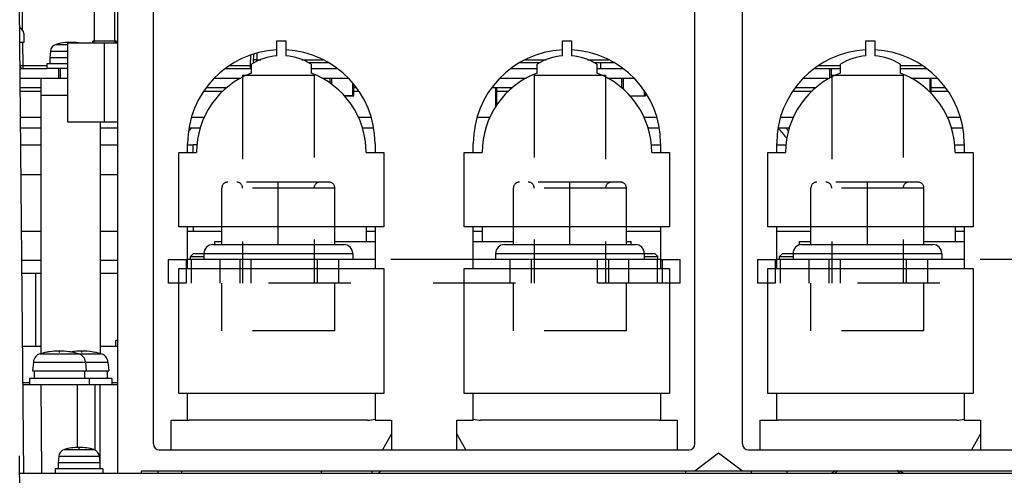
# Model space of a CAD drawing. Extents: x 33 to 410, y 33 to 287.
# Tile 41 of 90: x 291 to 318, y 90 to 103. Entities that reach past the tile are written whole.
import ezdxf

# ---------------------------------------------------------------- set-up
doc = ezdxf.new("R2010")
doc.units = 0
doc.header["$LTSCALE"] = 23.1
doc.linetypes.add('HIDDEN', pattern=[0.2, 0.1, -0.1])
doc.layers.get('0').update_dxf_attribs({"linetype": 'CONTINUOUS'})
for name, color, linetype in [('ALL_AXIS', 7, 'CONTINUOUS'), ('ALL_CURVE', 7, 'CONTINUOUS'), ('ALL_DIM', 7, 'CONTINUOUS'), ('ALL_FEATURES', 7, 'CONTINUOUS'), ('DEFAULT_2', 8, 'HIDDEN')]:
    doc.layers.add(name, color=color, linetype=linetype)
doc.dimstyles.get("Standard").update_dxf_attribs({"dimtxt": 2.5, "dimasz": 2.5, "dimexe": 1.25, "dimexo": 0.625, "dimtad": 1, "dimcen": 2.5, "dimazin": 3, "dimtfac": 1, "dimtmove": 0, "dimatfit": 3})

# ---------------------------------------------------------------- blocks, each defined once
blk = doc.blocks.new('_OPEN')
at = {"color": 0, "linetype": 'BYBLOCK'}
for p, q in [((0, 0), (-1, 0.25)), ((-1, -0.25), (0, 0)), ((-1, 0), (0, 0))]:
    blk.add_line(p, q, dxfattribs=at)
blk = doc.blocks.new('*D15')
at = {"layer": 'ALL_DIM', "color": 2, "linetype": 'CONTINUOUS'}
for p, q in [((312.767, 103.666), (390.125, 103.666)), ((389.125, 103.666), (389.125, 68.545)), ((389.125, 33.425), (389.125, 68.545)), ((347.336, 33.425), (390.125, 33.425))]:
    blk.add_line(p, q, dxfattribs=at)
at = {"layer": 'ALL_DIM', "color": 2, "linetype": 'CONTINUOUS', "xscale": 2, "yscale": 2, "zscale": 2}
for p, rotation in [((389.125, 103.666), 90), ((389.125, 33.425), 270)]:
    blk.add_blockref('_OPEN', p, dxfattribs=dict(at, rotation=rotation))
blk = doc.blocks.new('*D16')
at = {"layer": 'ALL_DIM', "color": 2, "linetype": 'CONTINUOUS'}
for p, q in [((326.134, 96.034), (384.125, 96.034)), ((383.125, 96.034), (383.125, 64.73)), ((383.125, 33.425), (383.125, 64.73)), ((265.339, 33.425), (384.125, 33.425))]:
    blk.add_line(p, q, dxfattribs=at)
at = {"layer": 'ALL_DIM', "color": 2, "linetype": 'CONTINUOUS', "xscale": 2, "yscale": 2, "zscale": 2}
for p, rotation in [((383.125, 96.034), 90), ((383.125, 33.425), 270)]:
    blk.add_blockref('_OPEN', p, dxfattribs=dict(at, rotation=rotation))

msp = doc.modelspace()

# ---------------------------------------------------------------- linework, layer by layer
at = {"color": 7, "linetype": 'CONTINUOUS'}
for p, q in [((293.414, 102.163), (292.746, 102.163)), ((299.813, 100.626), (300.077, 100.626)), ((307.829, 100.626), (308.26, 100.626)), ((303.534, 100.025), (303.894, 100.025))]:
    msp.add_line(p, q, dxfattribs=at)
at = {"layer": 'ALL_AXIS', "color": 7, "linetype": 'CONTINUOUS'}
for p, q in [((292.796, 102.163), (292.796, 103.048)), ((293.364, 102.163), (293.364, 103.048)), ((292.784, 102.112), (292.784, 102.163)), ((293.376, 102.163), (292.784, 102.163)), ((293.376, 102.112), (293.376, 102.163)), ((291.56, 101.882), (291.543, 101.695)), ((291.543, 101.695), (291.543, 101.528)), ((292.044, 101.695), (291.543, 101.695)), ((291.46, 101.528), (291.46, 101.394)), ((292.044, 101.528), (291.46, 101.528)), ((298.825, 101.546), (298.825, 101.561)), ((307.008, 101.394), (307.008, 101.561)), ((292.044, 101.394), (291.46, 101.394)), ((291.832, 101.394), (291.832, 101.127)), ((313.475, 101.394), (313.475, 101.151)), ((299.447, 101.127), (299.447, 100.954)), ((300.039, 100.991), (300.039, 100.626)), ((307.63, 101.127), (307.63, 100.824)), ((316.238, 101.127), (316.238, 100.734)), ((300.039, 100.626), (299.813, 100.626)), ((304.047, 100.86), (304.047, 100.308)), ((307.829, 100.626), (308.222, 100.626)), ((308.222, 100.774), (308.222, 100.626)), ((303.534, 100.025), (303.894, 100.025)), ((300.42, 96.952), (300.42, 96.535)), ((303.676, 96.952), (303.676, 96.535)), ((316.953, 96.952), (316.953, 96.535)), ((291.081, 93.155), (291.059, 92.911)), ((292.541, 93.155), (292.562, 92.911)), ((293.175, 93.155), (293.197, 92.911)), ((291.059, 92.911), (293.197, 92.911)), ((291.101, 92.911), (291.101, 92.694)), ((292.52, 92.911), (292.52, 92.694)), ((293.155, 92.911), (293.155, 92.694)), ((290.976, 92.694), (290.976, 92.527)), ((293.28, 92.694), (290.976, 92.694)), ((292.646, 92.694), (292.646, 92.527)), ((293.28, 92.694), (293.28, 92.527)), ((291.794, 90.509), (291.777, 90.322)), ((292.93, 90.509), (292.946, 90.322)), ((291.694, 90.155), (291.694, 90.022)), ((293.03, 90.155), (291.694, 90.155)), ((291.777, 90.322), (291.777, 90.155)), ((292.946, 90.322), (291.777, 90.322)), ((292.946, 90.322), (292.946, 90.155)), ((293.03, 90.155), (293.03, 90.022))]:
    msp.add_line(p, q, dxfattribs=at)
at = {"layer": 'ALL_AXIS', "color": 9, "linetype": 'CONTINUOUS'}
for p, q in [((291.717, 102.072), (292.044, 102.072)), ((291.56, 101.882), (292.044, 101.882)), ((291.143, 95.65), (291.143, 93.595)), ((291.081, 93.155), (293.175, 93.155)), ((291.275, 93.389), (292.981, 93.389)), ((291.95, 90.699), (292.773, 90.699)), ((291.794, 90.509), (292.93, 90.509))]:
    msp.add_line(p, q, dxfattribs=at)
at = {"layer": 'ALL_AXIS', "color": 7, "linetype": 'CONTINUOUS'}
for centre, radius, start, end in [((291.776, 101.863), 0.217, 105.8809, 175), ((292.128, 100.626), 1.503, 85.3768, 105.8809), ((291.811, 91.458), 2.004, 74.506, 105.494), ((292.445, 91.458), 2.004, 74.506, 99.1247), ((291.347, 93.132), 0.267, 105.494, 175), ((292.275, 93.132), 0.267, 5, 74.506), ((292.909, 93.132), 0.267, 5, 74.506), ((292.01, 90.49), 0.217, 105.8809, 175), ((292.362, 89.253), 1.503, 74.1191, 105.8809), ((292.714, 90.49), 0.217, 5, 74.1191), ((314.489, 89.17), 1.252, 131.3057, 136.9495), ((314.489, 89.17), 1.252, 43.0505, 48.6943)]:
    msp.add_arc(centre, radius, start, end, dxfattribs=at)
at = {"layer": 'ALL_CURVE', "color": 40, "linetype": 'CONTINUOUS'}
for p, q in [((292.128, 102.112), (292.128, 102.129)), ((291.811, 93.42), (291.811, 93.462)), ((292.445, 93.42), (292.445, 93.462)), ((292.362, 90.715), (292.362, 90.756))]:
    msp.add_line(p, q, dxfattribs=at)
for centre, radius, start, end in [((292.128, 100.626), 1.503, 81.4587, 103.4934), ((291.811, 91.458), 2.004, 78.2193, 101.7807), ((292.445, 91.458), 2.004, 78.2193, 99.3208), ((292.362, 89.253), 1.503, 76.5066, 103.4934)]:
    msp.add_arc(centre, radius, start, end, dxfattribs=at)
at = {"layer": 'ALL_FEATURES', "color": 7, "linetype": 'CONTINUOUS'}
for p, q in [((293.447, 90.022), (293.447, 103.549)), ((294.449, 90.857), (294.449, 103.549)), ((309.646, 90.857), (309.646, 103.549)), ((310.982, 90.857), (310.982, 103.549)), ((290.809, 90.022), (290.694, 103.131)), ((290.809, 102.38), (290.809, 102.129)), ((290.809, 102.129), (290.703, 102.129)), ((292.044, 99.891), (292.044, 102.112)), ((292.044, 102.112), (293.447, 102.112)), ((297.915, 101.75), (297.915, 102.168)), ((297.915, 102.168), (298.165, 102.168)), ((298.165, 102.168), (298.165, 101.75)), ((305.931, 101.75), (305.931, 102.168)), ((305.931, 102.168), (306.181, 102.168)), ((306.181, 102.168), (306.181, 101.75)), ((314.448, 101.75), (314.448, 102.168)), ((314.448, 102.168), (314.698, 102.168)), ((314.698, 102.168), (314.698, 101.75)), ((297.263, 101.55), (297.268, 101.804)), ((297.205, 101.268), (297.205, 101.519)), ((297.284, 101.561), (297.264, 101.561)), ((298.795, 101.561), (299.359, 101.561)), ((298.875, 101.519), (298.875, 101.268)), ((304.737, 101.561), (305.3, 101.561)), ((305.221, 101.268), (305.221, 101.519)), ((306.811, 101.561), (307.375, 101.561)), ((306.891, 101.519), (306.891, 101.268)), ((313.738, 101.268), (313.738, 101.519)), ((315.408, 101.519), (315.408, 101.268)), ((290.709, 101.394), (291.46, 101.394)), ((296.469, 101.394), (297.205, 101.394)), ((296.954, 101.211), (296.954, 101.156)), ((296.954, 101.211), (297.076, 101.211)), ((298.875, 101.394), (299.61, 101.394)), ((304.485, 101.394), (305.221, 101.394)), ((306.891, 101.394), (307.626, 101.394)), ((307.02, 101.211), (307.141, 101.211)), ((307.141, 101.211), (307.141, 101.156)), ((313.002, 101.394), (313.738, 101.394)), ((313.487, 101.211), (313.487, 101.156)), ((313.487, 101.211), (313.609, 101.211)), ((315.408, 101.394), (316.143, 101.394)), ((290.714, 100.86), (291.293, 100.86)), ((295.93, 100.86), (296.511, 100.86)), ((300.039, 100.86), (300.149, 100.86)), ((303.946, 100.86), (304.527, 100.86)), ((307.584, 100.86), (307.63, 100.86)), ((312.463, 100.86), (313.044, 100.86)), ((316.238, 100.86), (316.682, 100.86)), ((290.721, 100.025), (291.293, 100.025)), ((293.447, 99.891), (292.044, 99.891)), ((295.518, 100.025), (295.878, 100.025)), ((300.201, 100.025), (300.561, 100.025)), ((308.217, 100.025), (308.577, 100.025)), ((312.051, 100.025), (312.411, 100.025)), ((316.734, 100.025), (317.094, 100.025)), ((290.728, 99.257), (291.293, 99.257)), ((292.963, 99.257), (293.447, 99.257)), ((295.41, 99.04), (295.41, 99.29)), ((295.41, 99.257), (295.568, 99.257)), ((300.67, 99.29), (300.67, 99.04)), ((303.426, 99.04), (303.426, 99.29)), ((308.422, 99.257), (308.686, 99.257)), ((308.686, 99.29), (308.686, 99.04)), ((311.943, 99.04), (311.943, 99.29)), ((311.943, 99.257), (312.206, 99.257)), ((316.939, 99.257), (317.203, 99.257)), ((317.203, 99.29), (317.203, 99.04)), ((295.159, 96.952), (295.159, 99.04)), ((295.159, 99.04), (295.66, 99.04)), ((300.42, 99.04), (300.921, 99.04)), ((300.921, 99.04), (300.921, 96.952)), ((303.175, 96.952), (303.175, 99.04)), ((303.175, 99.04), (303.676, 99.04)), ((308.436, 99.04), (308.937, 99.04)), ((308.937, 99.04), (308.937, 96.952)), ((311.692, 96.952), (311.692, 99.04)), ((311.692, 99.04), (312.193, 99.04)), ((316.953, 99.04), (317.454, 99.04)), ((317.454, 99.04), (317.454, 96.952)), ((300.921, 96.952), (295.159, 96.952)), ((295.41, 95.783), (295.41, 96.952)), ((296.37, 96.451), (296.37, 96.952)), ((297.956, 96.451), (297.956, 96.952)), ((299.543, 96.451), (299.543, 96.952)), ((300.67, 96.952), (300.67, 95.783)), ((308.937, 96.952), (303.175, 96.952)), ((303.426, 95.783), (303.426, 96.952)), ((304.553, 96.451), (304.553, 96.952)), ((306.139, 96.451), (306.139, 96.952)), ((307.726, 96.451), (307.726, 96.952)), ((308.686, 96.952), (308.686, 95.783)), ((317.454, 96.952), (311.692, 96.952)), ((311.943, 95.783), (311.943, 96.952)), ((312.903, 96.451), (312.903, 96.952)), ((314.489, 96.451), (314.489, 96.952)), ((316.076, 96.451), (316.076, 96.952)), ((317.203, 96.952), (317.203, 95.783)), ((296.119, 96.451), (299.793, 96.451)), ((296.161, 96.535), (296.161, 96.451)), ((296.161, 96.535), (296.37, 96.535)), ((299.543, 96.535), (300.67, 96.535)), ((303.426, 96.535), (304.553, 96.535)), ((304.302, 96.451), (307.976, 96.451)), ((307.726, 96.535), (307.851, 96.535)), ((307.851, 96.535), (307.851, 96.451)), ((312.569, 96.535), (312.569, 96.436)), ((312.569, 96.535), (312.903, 96.535)), ((312.652, 96.451), (316.326, 96.451)), ((316.076, 96.535), (317.203, 96.535)), ((295.493, 96.117), (295.577, 96.201)), ((295.577, 96.201), (295.869, 96.201)), ((295.869, 96.201), (295.869, 96.034)), ((300.044, 96.201), (300.044, 96.034)), ((304.052, 96.201), (304.052, 96.034)), ((308.227, 96.201), (308.227, 96.034)), ((308.227, 96.201), (308.519, 96.201)), ((308.603, 96.117), (308.519, 96.201)), ((312.026, 96.117), (312.11, 96.201)), ((312.11, 96.201), (312.402, 96.201)), ((312.402, 96.201), (312.402, 96.034)), ((316.577, 96.201), (316.577, 96.034)), ((300.67, 96.034), (295.41, 96.034)), ((295.493, 96.034), (295.493, 96.117)), ((295.493, 96.117), (295.869, 96.117)), ((308.686, 96.034), (303.426, 96.034)), ((308.227, 96.117), (308.603, 96.117)), ((308.603, 96.034), (308.603, 96.117)), ((317.203, 96.034), (311.943, 96.034)), ((312.026, 96.034), (312.026, 96.117)), ((312.026, 96.117), (312.402, 96.117)), ((295.159, 92.276), (295.159, 95.783)), ((295.159, 95.783), (300.921, 95.783)), ((300.921, 95.783), (300.921, 92.276)), ((303.175, 92.276), (303.175, 95.783)), ((303.175, 95.783), (308.937, 95.783)), ((308.937, 95.783), (308.937, 92.276)), ((311.692, 92.276), (311.692, 95.783)), ((311.692, 95.783), (317.454, 95.783)), ((317.454, 95.783), (317.454, 92.276)), ((293.397, 93.595), (293.397, 93.762)), ((293.447, 93.762), (293.397, 93.762)), ((290.787, 92.527), (293.447, 92.527)), ((292.813, 90.679), (292.813, 92.527)), ((300.921, 92.276), (295.159, 92.276)), ((295.41, 91.525), (295.41, 92.276)), ((300.67, 92.276), (300.67, 91.525)), ((308.937, 92.276), (303.175, 92.276)), ((303.426, 91.525), (303.426, 92.276)), ((308.686, 92.276), (308.686, 91.525)), ((317.454, 92.276), (311.692, 92.276)), ((311.943, 91.525), (311.943, 92.276)), ((317.203, 92.276), (317.203, 91.525)), ((294.95, 90.69), (294.95, 91.525)), ((294.95, 91.525), (295.41, 91.525)), ((300.461, 91.525), (295.451, 91.525)), ((300.67, 91.525), (301.129, 91.525)), ((301.129, 91.525), (301.129, 90.69)), ((302.966, 90.69), (302.966, 91.525)), ((302.966, 91.525), (303.426, 91.525)), ((308.644, 91.525), (303.634, 91.525)), ((308.686, 91.525), (309.145, 91.525)), ((309.145, 91.525), (309.145, 90.69)), ((311.483, 90.69), (311.483, 91.525)), ((311.483, 91.525), (311.943, 91.525)), ((316.994, 91.525), (311.984, 91.525)), ((317.203, 91.525), (317.662, 91.525)), ((317.662, 91.525), (317.662, 90.69)), ((301.129, 91.141), (300.879, 90.69)), ((303.217, 90.69), (302.966, 91.141)), ((317.662, 91.141), (317.412, 90.69)), ((294.616, 90.69), (309.479, 90.69)), ((311.149, 90.69), (326.012, 90.69)), ((290.808, 77.463), (290.694, 90.523)), ((309.646, 90.105), (310.314, 90.606)), ((310.314, 90.606), (310.982, 90.105)), ((294.115, 90.022), (294.115, 90.105)), ((294.115, 90.105), (338.648, 90.105)), ((294.575, 90.105), (294.575, 90.022)), ((300.845, 90.105), (300.762, 90.022)), ((309.396, 90.022), (309.396, 90.105)), ((311.233, 90.022), (311.233, 90.105)), ((312.235, 90.022), (312.235, 90.105)), ((313.604, 90.105), (313.459, 90.022)), ((315.519, 90.022), (315.374, 90.105)), ((338.647, 90.022), (290.699, 90.022))]:
    msp.add_line(p, q, dxfattribs=at)
at = {"layer": 'ALL_FEATURES', "color": 9, "linetype": 'CONTINUOUS'}
for p, q in [((290.762, 102.998), (290.771, 102.483)), ((290.777, 102.129), (290.789, 101.476)), ((293.08, 99.891), (293.08, 102.112)), ((297.179, 101.476), (297.184, 101.773)), ((297.352, 101.824), (297.348, 101.643)), ((290.789, 101.476), (290.789, 101.394)), ((290.789, 101.476), (291.46, 101.476)), ((296.585, 101.476), (297.179, 101.476)), ((297.179, 101.394), (297.179, 101.476)), ((297.179, 101.476), (297.205, 101.476)), ((297.348, 101.596), (297.348, 101.643)), ((297.348, 101.643), (297.461, 101.643)), ((298.618, 101.643), (299.206, 101.643)), ((304.89, 101.643), (305.477, 101.643)), ((306.634, 101.643), (307.222, 101.643)), ((313.118, 101.476), (313.738, 101.476)), ((315.408, 101.476), (316.028, 101.476)), ((290.715, 100.76), (291.293, 100.76)), ((291.293, 100.643), (292.044, 100.643)), ((295.864, 100.76), (296.401, 100.76)), ((300.039, 100.76), (300.216, 100.76)), ((304.047, 100.76), (304.417, 100.76)), ((308.222, 100.76), (308.232, 100.76)), ((312.397, 100.76), (312.934, 100.76)), ((316.238, 100.76), (316.749, 100.76)), ((295.568, 99.04), (295.568, 99.257)), ((290.735, 98.422), (291.293, 98.422)), ((292.963, 98.422), (293.447, 98.422)), ((295.568, 96.952), (295.568, 96.819)), ((295.869, 96.201), (300.044, 96.201)), ((304.052, 96.201), (308.227, 96.201)), ((312.402, 96.201), (316.577, 96.201)), ((290.756, 96.017), (291.293, 96.017)), ((292.963, 96.017), (293.447, 96.017)), ((290.786, 92.577), (290.976, 92.577)), ((293.28, 92.577), (293.447, 92.577)), ((291.288, 92.527), (291.31, 90.022)), ((292.312, 92.527), (292.312, 90.749)), ((292.946, 92.527), (292.946, 90.322))]:
    msp.add_line(p, q, dxfattribs=at)
at = {"layer": 'ALL_FEATURES', "color": 8, "linetype": 'HIDDEN'}
for p, q in [((296.954, 101.156), (296.954, 95.366)), ((297.076, 101.211), (298.958, 101.211)), ((298.958, 101.211), (298.958, 95.366)), ((305.137, 101.211), (305.137, 95.366)), ((305.137, 101.211), (307.02, 101.211)), ((307.141, 101.156), (307.141, 95.366)), ((313.487, 101.156), (313.487, 95.366)), ((313.609, 101.211), (315.491, 101.211)), ((315.491, 101.211), (315.491, 95.366)), ((299.376, 98.205), (296.537, 98.205)), ((297.956, 96.952), (297.956, 98.205)), ((307.559, 98.205), (304.72, 98.205)), ((306.139, 96.952), (306.139, 98.205)), ((315.909, 98.205), (313.07, 98.205)), ((314.489, 96.952), (314.489, 98.205)), ((296.37, 96.952), (296.37, 98.038)), ((299.543, 98.038), (296.37, 98.038)), ((299.543, 96.952), (299.543, 98.038)), ((304.553, 96.952), (304.553, 98.038)), ((307.726, 98.038), (304.553, 98.038)), ((307.726, 96.952), (307.726, 98.038)), ((312.903, 96.952), (312.903, 98.038)), ((316.076, 98.038), (312.903, 98.038)), ((316.076, 96.952), (316.076, 98.038)), ((294.867, 96.034), (294.867, 95.366)), ((294.867, 96.034), (295.41, 96.034)), ((295.368, 96.034), (295.368, 95.366)), ((295.51, 96.034), (295.51, 95.366)), ((296.311, 96.034), (296.311, 95.366)), ((296.871, 96.034), (296.871, 95.366)), ((297.188, 96.034), (297.188, 95.366)), ((299.042, 96.034), (299.042, 95.366)), ((299.643, 96.034), (299.643, 95.366)), ((303.426, 96.034), (300.67, 96.034)), ((304.453, 96.034), (304.453, 95.366)), ((305.054, 96.034), (305.054, 95.366)), ((306.907, 96.034), (306.907, 95.366)), ((307.225, 96.034), (307.225, 95.366)), ((307.784, 96.034), (307.784, 95.366)), ((308.586, 96.034), (308.586, 95.366)), ((308.686, 96.034), (309.229, 96.034)), ((308.728, 96.034), (308.728, 95.366)), ((309.229, 95.366), (309.229, 96.034)), ((311.4, 96.034), (311.4, 95.366)), ((311.4, 96.034), (311.943, 96.034)), ((311.901, 96.034), (311.901, 95.366)), ((312.043, 96.034), (312.043, 95.366)), ((312.844, 96.034), (312.844, 95.366)), ((313.404, 96.034), (313.404, 95.366)), ((313.721, 96.034), (313.721, 95.366)), ((315.575, 96.034), (315.575, 95.366)), ((316.176, 96.034), (316.176, 95.366)), ((319.959, 96.034), (317.203, 96.034)), ((309.229, 95.366), (294.867, 95.366)), ((296.37, 94.03), (296.37, 95.366)), ((299.543, 94.03), (299.543, 95.366)), ((304.553, 94.03), (304.553, 95.366)), ((307.726, 94.03), (307.726, 95.366)), ((325.762, 95.366), (311.4, 95.366)), ((312.903, 94.03), (312.903, 95.366)), ((316.076, 94.03), (316.076, 95.366)), ((299.543, 94.03), (296.37, 94.03)), ((307.726, 94.03), (304.553, 94.03)), ((316.076, 94.03), (312.903, 94.03))]:
    msp.add_line(p, q, dxfattribs=at)
at = {"layer": 'ALL_FEATURES', "color": 3, "linetype": 'CONTINUOUS'}
for p, q in [((290.712, 101.127), (292.044, 101.127)), ((291.293, 101.127), (291.293, 93.393)), ((296.16, 101.127), (296.902, 101.127)), ((299.178, 101.127), (299.92, 101.127)), ((304.176, 101.127), (304.918, 101.127)), ((307.194, 101.127), (307.936, 101.127)), ((312.693, 101.127), (313.435, 101.127)), ((315.711, 101.127), (316.453, 101.127)), ((292.963, 93.393), (292.963, 99.891)), ((291.293, 99.724), (290.724, 99.724)), ((293.447, 99.724), (292.963, 99.724)), ((295.765, 99.724), (295.45, 99.724)), ((300.629, 99.724), (300.314, 99.724)), ((308.645, 99.724), (308.33, 99.724)), ((312.298, 99.724), (311.983, 99.724)), ((317.162, 99.724), (316.847, 99.724)), ((291.293, 96.819), (290.749, 96.819)), ((293.447, 96.819), (292.963, 96.819)), ((296.37, 96.819), (295.41, 96.819)), ((300.67, 96.819), (300.42, 96.819)), ((303.676, 96.819), (303.426, 96.819)), ((308.686, 96.819), (307.726, 96.819)), ((312.903, 96.819), (311.943, 96.819)), ((317.203, 96.819), (316.953, 96.819)), ((290.76, 95.65), (291.293, 95.65)), ((292.963, 95.65), (293.447, 95.65)), ((291.293, 93.595), (290.777, 93.595)), ((293.447, 93.595), (292.963, 93.595)), ((295.243, 90.105), (295.243, 90.022)), ((299.159, 90.105), (299.159, 90.022)), ((300.578, 90.105), (300.578, 90.022))]:
    msp.add_line(p, q, dxfattribs=at)
at = {"layer": 'ALL_FEATURES', "color": 9, "linetype": 'CONTINUOUS'}
for points in [[(290.709, 101.476), (290.716, 101.476), (290.73, 101.476), (290.747, 101.476), (290.767, 101.476), (290.789, 101.476)], [(297.348, 101.643), (297.33, 101.643), (297.312, 101.643), (297.296, 101.643), (297.283, 101.643), (297.273, 101.643), (297.267, 101.643), (297.265, 101.643)]]:
    msp.add_lwpolyline(points, dxfattribs=at)
at = {"layer": 'ALL_FEATURES', "color": 7, "linetype": 'CONTINUOUS'}
for centre, radius, start, end in [((290.642, 102.38), 0.167, 0, 69.5791), ((298.04, 99.29), 2.63, 92.7294, 180), ((298.04, 100.165), 1.591, 94.5157, 121.6602), ((298.04, 99.29), 2.63, 0, 87.2706), ((298.04, 100.165), 1.591, 58.3398, 85.4843), ((306.056, 99.29), 2.63, 92.7294, 180), ((306.056, 100.165), 1.591, 94.5157, 121.6602), ((306.056, 99.29), 2.63, 0, 87.2706), ((306.056, 100.165), 1.591, 58.3398, 85.4843), ((314.573, 99.29), 2.63, 92.7294, 180), ((314.573, 100.165), 1.591, 94.5157, 121.6602), ((314.573, 99.29), 2.63, 0, 87.2706), ((314.573, 100.165), 1.591, 58.3398, 85.4843), ((290.789, 101.478), 0.0835, 196.8971, 270), ((298.04, 99.04), 2.38, 110.541, 180), ((297.179, 101.478), 0.0835, 270, 288.3723), ((298.04, 99.04), 2.38, 0, 69.459), ((306.056, 99.04), 2.38, 110.541, 180), ((306.056, 99.04), 2.38, 0, 69.459), ((314.573, 99.04), 2.38, 110.541, 180), ((314.573, 99.04), 2.38, 0, 69.459), ((303.751, 92.527), 10.938, 138.8424, 139.558), ((303.751, 92.527), 10.938, 39.1559, 41.1442), ((295.568, 98.422), 0.835, 82.7884, 90), ((296.119, 96.201), 0.251, 90, 180), ((299.793, 96.201), 0.251, 0, 90), ((304.302, 96.201), 0.251, 90, 180), ((307.976, 96.201), 0.251, 0, 90), ((312.652, 96.201), 0.251, 90, 180), ((316.326, 96.201), 0.251, 0, 90), ((295.451, 92.36), 0.835, 267.1277, 270), ((300.461, 92.36), 0.835, 270, 284.5209), ((303.634, 92.36), 0.835, 255.4791, 270), ((308.644, 92.36), 0.835, 270, 272.8723), ((311.984, 92.36), 0.835, 267.1277, 270), ((316.994, 92.36), 0.835, 270, 284.5209), ((294.616, 90.857), 0.167, 180, 270), ((309.479, 90.857), 0.167, 270, 360), ((311.149, 90.857), 0.167, 180, 270)]:
    msp.add_arc(centre, radius, start, end, dxfattribs=at)
at = {"layer": 'ALL_FEATURES', "color": 3, "linetype": 'CONTINUOUS'}
msp.add_arc((303.751, 92.527), 11.105, 39.8615, 40.4066, dxfattribs=at)
at = {"layer": 'ALL_FEATURES', "color": 8, "linetype": 'HIDDEN'}
for centre, start, end in [((296.537, 98.038), 90, 180), ((296.787, 98.038), 0, 90), ((299.125, 98.038), 90, 180), ((299.376, 98.038), 0, 90), ((304.72, 98.038), 90, 180), ((304.97, 98.038), 0, 90), ((307.308, 98.038), 90, 180), ((307.559, 98.038), 0, 90), ((313.07, 98.038), 90, 180), ((313.32, 98.038), 0, 90), ((315.658, 98.038), 90, 180), ((315.909, 98.038), 0, 90)]:
    msp.add_arc(centre, 0.167, start, end, dxfattribs=at)
at = {"layer": 'DEFAULT_2', "color": 8, "linetype": 'HIDDEN'}
for p, q in [((292.746, 102.112), (292.746, 102.163)), ((293.414, 102.112), (293.414, 102.163)), ((291.794, 101.127), (291.794, 101.394)), ((313.437, 101.128), (313.437, 101.394)), ((299.409, 100.984), (299.409, 101.127)), ((300.077, 100.626), (300.077, 100.946)), ((307.592, 100.854), (307.592, 101.127)), ((316.276, 100.696), (316.276, 101.127)), ((304.085, 100.371), (304.085, 100.86)), ((308.26, 100.626), (308.26, 100.715))]:
    msp.add_line(p, q, dxfattribs=at)

# ---------------------------------------------------------------- dimensions: what is measured, and where the dimension line sits
at = {"layer": 'ALL_DIM', "color": 2, "linetype": 'CONTINUOUS'}
for base, p1, p2, picture, middle in [((389.125, 103.666), (346.336, 33.425), (311.767, 103.666), '*D15', (389.125, 61.665)), ((383.125, 96.034), (264.339, 33.425), (325.134, 96.034), '*D16', (383.125, 57.85))]:
    dim = msp.add_linear_dim(base=base, p1=p1, p2=p2, angle=90, dimstyle='Standard', dxfattribs=at)
    dim.commit()
    dim.dimension.update_dxf_attribs({"geometry": picture, "text_midpoint": middle, "dimtype": 128})

doc.saveas('drawing.dxf')
